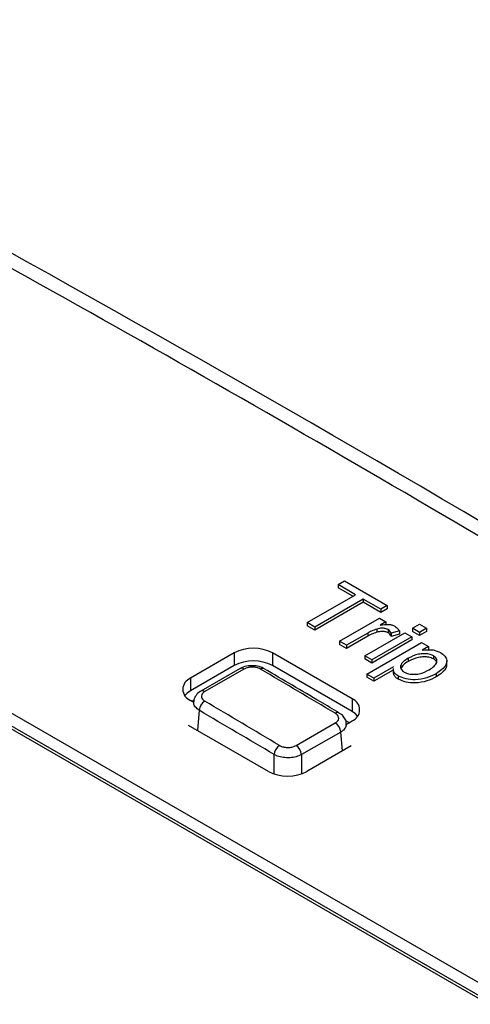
# Paper-space layout 'Sheet1' of a CAD drawing. Header units: millimetres. Extents: x 0 to 420, y 0 to 297.
# Tile 122 of 135: x 336.98 to 339.31, y 269.44 to 274.53. Entities that reach past the tile are written whole.
import ezdxf

# ---------------------------------------------------------------- set-up
doc = ezdxf.new("R2010")
doc.units = ezdxf.units.MM
doc.layers.add('SLD-0', color=179, linetype='Continuous')

psp = doc.layouts.new('Sheet1')

# ---------------------------------------------------------------- linework, layer by layer
at = {"layer": 'SLD-0', "color": 179, "linetype": 'Continuous', "lineweight": 25}
for p, q in [((340.3265, 268.9839), (332.4777, 273.515)), ((332.4211, 273.4823), (340.27, 268.9513)), ((332.4211, 273.466), (340.27, 268.9349)), ((338.6253, 271.6055), (338.6579, 271.6244)), ((338.7159, 271.5532), (338.6253, 271.6055)), ((338.6253, 271.6055), (338.6253, 271.5892)), ((338.7018, 271.545), (338.6253, 271.5892)), ((338.6579, 271.6244), (338.8791, 271.4967)), ((338.4657, 271.4087), (338.7159, 271.5532)), ((338.7558, 271.5302), (338.5056, 271.3857)), ((338.8465, 271.4778), (338.7558, 271.5302)), ((338.7558, 271.5302), (338.7558, 271.5138)), ((338.7558, 271.5138), (338.5056, 271.3694)), ((338.8465, 271.4615), (338.7558, 271.5138)), ((338.8791, 271.4967), (338.8465, 271.4778)), ((338.8791, 271.4803), (338.8465, 271.4615)), ((338.8791, 271.4967), (338.8791, 271.4803)), ((338.6325, 271.3125), (338.8392, 271.4318)), ((338.8392, 271.4318), (338.8718, 271.4129)), ((338.8465, 271.4778), (338.8465, 271.4615)), ((338.5056, 271.3857), (338.4657, 271.4087)), ((338.4657, 271.4087), (338.4657, 271.3924)), ((338.5056, 271.3694), (338.4657, 271.3924)), ((338.5056, 271.3857), (338.5056, 271.3694)), ((338.8718, 271.4129), (338.843, 271.3963)), ((338.8718, 271.4129), (338.8718, 271.3966)), ((339.0096, 271.3794), (339.0459, 271.4004)), ((339.0096, 271.3794), (339.0096, 271.3631)), ((339.0459, 271.3585), (339.0096, 271.3794)), ((339.0459, 271.4004), (339.0822, 271.3794)), ((339.0822, 271.3794), (339.0459, 271.3585)), ((339.0822, 271.3794), (339.0822, 271.3631)), ((338.7786, 271.3549), (338.6688, 271.2915)), ((338.7786, 271.3386), (338.6688, 271.2752)), ((338.7631, 271.2371), (338.9698, 271.3564)), ((338.7786, 271.3549), (338.7786, 271.3386)), ((339.006, 271.3355), (338.7993, 271.2162)), ((338.8256, 271.3756), (338.8256, 271.3592)), ((338.8836, 271.3726), (338.8836, 271.3563)), ((338.9419, 271.3655), (338.8992, 271.3539)), ((338.8992, 271.3539), (338.8992, 271.3375)), ((338.9419, 271.3491), (338.8992, 271.3375)), ((338.9419, 271.3655), (338.9419, 271.3491)), ((338.9698, 271.3564), (339.006, 271.3355)), ((339.006, 271.3355), (339.006, 271.3191)), ((339.0459, 271.3422), (339.0096, 271.3631)), ((339.0822, 271.3631), (339.0459, 271.3422)), ((339.0459, 271.3585), (339.0459, 271.3422)), ((338.6688, 271.2915), (338.6325, 271.3125)), ((338.6325, 271.3125), (338.6325, 271.2961)), ((338.6688, 271.2752), (338.6325, 271.2961)), ((338.6688, 271.2915), (338.6688, 271.2752)), ((338.7739, 271.1429), (339.0568, 271.3062)), ((339.006, 271.3191), (338.7993, 271.1998)), ((339.0568, 271.3062), (339.093, 271.2852)), ((339.093, 271.2852), (339.0602, 271.2663)), ((339.093, 271.2852), (339.093, 271.2689)), ((338.0893, 271.2519), (337.863, 271.1213)), ((338.0893, 271.2519), (338.0893, 271.1866)), ((338.6974, 271.0151), (338.2872, 271.2519)), ((338.2872, 271.2519), (338.2872, 271.1866)), ((338.7631, 271.2371), (338.7631, 271.2208)), ((338.7993, 271.2162), (338.7631, 271.2371)), ((338.988, 271.2246), (338.988, 271.2083)), ((339.1175, 271.2376), (339.1175, 271.2213)), ((338.0893, 271.1866), (337.863, 271.056)), ((338.6974, 270.9498), (338.2872, 271.1866)), ((338.7993, 271.1998), (338.7631, 271.2208)), ((338.7993, 271.2162), (338.7993, 271.1998)), ((338.9123, 271.1809), (338.8102, 271.122)), ((339.1871, 271.1915), (339.1871, 271.2119)), ((338.1191, 271.1709), (337.9167, 271.0541)), ((338.1394, 271.1688), (337.937, 271.052)), ((338.8102, 271.122), (338.7739, 271.1429)), ((338.7739, 271.1429), (338.7739, 271.1266)), ((338.8102, 271.1056), (338.7739, 271.1266)), ((338.9106, 271.1636), (338.8102, 271.1056)), ((338.9106, 271.1722), (338.9106, 271.1517)), ((338.9359, 271.1331), (338.9359, 271.1168)), ((339.1327, 271.1448), (339.1327, 271.1285)), ((337.863, 271.1213), (337.863, 271.056)), ((338.8102, 271.122), (338.8102, 271.1056)), ((337.8456, 271.0437), (337.8339, 271.0315)), ((337.863, 271.056), (337.8456, 271.0437)), ((337.863, 271.007), (337.8797, 270.9973)), ((337.8714, 271.0021), (337.8808, 271.0076)), ((337.8794, 271.0003), (337.8792, 270.9976)), ((338.6974, 271.0151), (338.6974, 270.9498)), ((338.7148, 270.9376), (338.6974, 270.9498)), ((338.7264, 270.9253), (338.7148, 270.9376)), ((338.2662, 270.6389), (337.853, 270.8774)), ((338.4081, 270.7731), (338.6111, 270.8902)), ((338.6631, 270.8811), (338.6974, 270.9009)), ((338.6636, 270.9025), (338.6819, 270.8919)), ((338.6683, 270.8841), (338.6679, 270.888)), ((338.6389, 270.8432), (338.4359, 270.7261)), ((338.6932, 270.7713), (338.4639, 270.6389))]:
    psp.add_line(p, q, dxfattribs=at)
at = {"layer": 'SLD-0', "color": 8, "linetype": 'Continuous', "lineweight": 25}
for p, q in [((337.9084, 270.9555), (337.8989, 270.8509)), ((338.6478, 270.7451), (338.6389, 270.8432)), ((338.2947, 270.6262), (338.2947, 270.7268)), ((338.4359, 270.7261), (338.4359, 270.6264))]:
    psp.add_line(p, q, dxfattribs=at)
at = {"layer": 'SLD-0', "color": 179, "linetype": 'Continuous', "lineweight": 25}
for centre, radius, start, end in [((338.1882, 271.0608), 0.2152, 62.61, 117.39), ((338.1882, 270.9955), 0.2152, 62.61, 117.39), ((338.1274, 271.1528), 0.02, 53.3371, 114.6247), ((338.2358, 271.1525), 0.0197, 65.0232, 126.3279), ((337.8847, 271.0641), 0.0611, 110.7825, 249.2175), ((337.9707, 270.95), 0.0625, 122.6395, 174.941), ((338.6757, 270.958), 0.0611, 290.7839, 69.2161), ((338.577, 270.8383), 0.0621, 4.5149, 56.7331), ((338.3571, 270.721), 0.0626, 122.5837, 174.7193), ((338.374, 270.7212), 0.0621, 4.5149, 56.7331)]:
    psp.add_arc(centre, radius, start, end, dxfattribs=at)
at = {"layer": 'SLD-0', "color": 8, "linetype": 'Continuous', "lineweight": 25}
for centre, radius, start, end in [((337.925, 271.0359), 0.02, 53.3835, 114.2227), ((338.6227, 270.924), 0.0197, 65.5551, 126.4269)]:
    psp.add_arc(centre, radius, start, end, dxfattribs=at)
at = {"layer": 'SLD-0', "color": 179, "linetype": 'Continuous', "lineweight": 25}
for centre, major_axis, ratio, start_param, end_param in [((347.5571, 169.6006), (-71.1009, 111.7438), 0.546425, 5.435695, 5.512897), ((333.583, 161.5335), (-60.6569, 117.751), 0.606745, 5.48833, 5.565531), ((342.1874, 166.5007), (-71.0797, 111.7099), 0.546423, 5.460131, 5.464263), ((332.0967, 160.6754), (-60.6381, 117.7156), 0.606747, 5.512769, 5.516902), ((332.0684, 160.6608), (-60.618, 117.681), 0.606756, 5.512779, 5.516911), ((338.365, 270.6963), (0.14, 0), 0.578871, 3.92836, 5.496418)]:
    psp.add_ellipse(centre, major_axis=major_axis, ratio=ratio, start_param=start_param, end_param=end_param, dxfattribs=at)
at = {"layer": 'SLD-0', "color": 8, "linetype": 'Continuous', "lineweight": 25}
psp.add_ellipse((333.5477, 161.5152), major_axis=(-60.6317, 117.7077), ratio=0.606756, start_param=5.504738, end_param=5.549147, dxfattribs=at)
at = {"layer": 'SLD-0', "color": 179, "linetype": 'Continuous', "lineweight": 25}
for points, knots in [([(338.8836, 271.3726), (338.879, 271.3747), (338.8697, 271.3789), (338.8483, 271.3808), (338.8342, 271.3776), (338.8256, 271.3756)], [0, 0, 0, 0, 0.280303, 0.560891, 1, 1, 1, 1]), ([(338.843, 271.3963), (338.8577, 271.3985), (338.8781, 271.4015), (338.9042, 271.3972), (338.9132, 271.3928), (338.9177, 271.3907)], [0, 0, 0, 0, 0.559592, 0.77974, 1, 1, 1, 1]), ([(338.9177, 271.3907), (338.9237, 271.3864), (338.9345, 271.3789), (338.9397, 271.3696), (338.9419, 271.3655)], [0, 0, 0, 0, 0.559522, 1, 1, 1, 1]), ([(338.8256, 271.3756), (338.8161, 271.3722), (338.7992, 271.3663), (338.7849, 271.3584), (338.7786, 271.3549)], [0, 0, 0, 0, 0.559869, 1, 1, 1, 1]), ([(338.8256, 271.3592), (338.8161, 271.3559), (338.7992, 271.3499), (338.7849, 271.342), (338.7786, 271.3386)], [0, 0, 0, 0, 0.559869, 1, 1, 1, 1]), ([(338.8836, 271.3563), (338.879, 271.3584), (338.8697, 271.3626), (338.8483, 271.3645), (338.8342, 271.3612), (338.8256, 271.3592)], [0, 0, 0, 0, 0.280303, 0.560891, 1, 1, 1, 1]), ([(338.8992, 271.3539), (338.8977, 271.3578), (338.895, 271.3647), (338.8871, 271.3702), (338.8836, 271.3726)], [0, 0, 0, 0, 0.560059, 1, 1, 1, 1]), ([(338.8992, 271.3375), (338.8977, 271.3414), (338.895, 271.3484), (338.8871, 271.3539), (338.8836, 271.3563)], [0, 0, 0, 0, 0.560059, 1, 1, 1, 1]), ([(338.988, 271.2246), (338.979, 271.219), (338.961, 271.2078), (338.9463, 271.1877), (338.9482, 271.1672), (338.961, 271.1575), (338.9673, 271.1527)], [0, 0, 0, 0, 0.281215, 0.560747, 0.780649, 1, 1, 1, 1]), ([(339.1175, 271.2376), (339.1101, 271.2409), (339.0955, 271.2473), (339.0674, 271.2489), (339.0279, 271.245), (339.0045, 271.233), (338.988, 271.2246)], [0, 0, 0, 0, 0.186306, 0.373279, 0.560512, 1, 1, 1, 1]), ([(339.1175, 271.2213), (339.1101, 271.2245), (339.0955, 271.231), (339.0674, 271.2325), (339.0279, 271.2286), (339.0045, 271.2167), (338.988, 271.2083)], [0, 0, 0, 0, 0.186306, 0.373279, 0.560512, 1, 1, 1, 1]), ([(339.0602, 271.2663), (339.0797, 271.2683), (339.1145, 271.2719), (339.142, 271.2596), (339.1541, 271.2542)], [0, 0, 0, 0, 0.560165, 1, 1, 1, 1]), ([(339.0959, 271.1655), (339.1049, 271.1711), (339.1229, 271.1823), (339.1373, 271.2025), (339.1363, 271.223), (339.1237, 271.2328), (339.1175, 271.2376)], [0, 0, 0, 0, 0.28128, 0.560945, 0.780915, 1, 1, 1, 1]), ([(339.1541, 271.2542), (339.1627, 271.2482), (339.18, 271.2364), (339.1893, 271.2133), (339.1819, 271.1795), (339.153, 271.1591), (339.1327, 271.1448)], [0, 0, 0, 0, 0.187094, 0.374052, 0.561103, 1, 1, 1, 1]), ([(338.2437, 271.1699), (338.2428, 271.1706), (338.2339, 271.1781), (338.2088, 271.1845), (338.1721, 271.1876), (338.1397, 271.1823), (338.1249, 271.1729), (338.1201, 271.1698)], [0, 0, 0, 0, 0.029327, 0.286312, 0.571798, 0.861316, 1, 1, 1, 1]), ([(338.2241, 271.1683), (338.2208, 271.17), (338.2124, 271.1744), (338.1954, 271.1785), (338.1751, 271.1793), (338.1551, 271.1762), (338.1446, 271.1713), (338.1394, 271.1688)], [0, 0, 0, 0, 0.140802, 0.355307, 0.570037, 0.785034, 1, 1, 1, 1]), ([(338.988, 271.2083), (338.9786, 271.2027), (338.9612, 271.1924), (338.9539, 271.1786), (338.9505, 271.1722)], [0, 0, 0, 0, 0.537702, 1, 1, 1, 1]), ([(339.1337, 271.2021), (339.1337, 271.2034), (339.1334, 271.2107), (339.1246, 271.2165), (339.1175, 271.2213)], [0, 0, 0, 0, 0.178604, 1, 1, 1, 1]), ([(339.1862, 271.1936), (339.1855, 271.187), (339.1827, 271.1622), (339.1538, 271.1427), (339.1327, 271.1285)], [0, 0, 0, 0, 0.26681, 1, 1, 1, 1]), ([(338.631, 270.9419), (338.5987, 270.961), (338.4698, 271.0374), (338.3408, 271.1133), (338.2441, 271.1703)], [0, 0, 0, 0, 0.250001, 1, 1, 1, 1]), ([(338.9359, 271.1331), (338.9305, 271.1368), (338.9197, 271.1441), (338.9112, 271.1573), (338.912, 271.1661), (338.9124, 271.1701)], [0, 0, 0, 0, 0.354519, 0.708778, 1, 1, 1, 1]), ([(338.9359, 271.1168), (338.9305, 271.1205), (338.9197, 271.1278), (338.9112, 271.141), (338.912, 271.1498), (338.9124, 271.1538)], [0, 0, 0, 0, 0.354519, 0.708778, 1, 1, 1, 1]), ([(339.1327, 271.1448), (339.117, 271.137), (339.0857, 271.1214), (339.0291, 271.1112), (338.9748, 271.1159), (338.9489, 271.1274), (338.9359, 271.1331)], [0, 0, 0, 0, 0.280745, 0.560283, 0.780162, 1, 1, 1, 1]), ([(339.1327, 271.1285), (339.117, 271.1207), (339.0857, 271.1051), (339.0291, 271.0949), (338.9748, 271.0996), (338.9489, 271.111), (338.9359, 271.1168)], [0, 0, 0, 0, 0.280745, 0.560283, 0.780162, 1, 1, 1, 1]), ([(338.9673, 271.1527), (338.9745, 271.1494), (338.9889, 271.1428), (339.0169, 271.1406), (339.0564, 271.1448), (339.0796, 271.1569), (339.0959, 271.1655)], [0, 0, 0, 0, 0.1865789, 0.3734083, 0.5603343, 1, 1, 1, 1]), ([(337.9171, 271.0537), (337.9159, 271.0532), (337.9052, 271.0488), (337.8919, 271.0339), (337.8804, 271.0148), (337.8805, 271.0033), (337.8805, 271.0003)], [0, 0, 0, 0, 0.0541907, 0.4914356, 0.8675623, 1, 1, 1, 1]), ([(337.937, 271.052), (337.9341, 271.05), (337.9267, 271.0452), (337.9199, 271.0353), (337.9187, 271.0235), (337.9241, 271.0118), (337.9327, 271.0056), (337.937, 271.0026)], [0, 0, 0, 0, 0.141369, 0.355882, 0.570431, 0.785199, 1, 1, 1, 1]), ([(338.6111, 270.8902), (338.614, 270.8922), (338.6213, 270.897), (338.6282, 270.9069), (338.6293, 270.9188), (338.6239, 270.9306), (338.6153, 270.9368), (338.611, 270.9399)], [0, 0, 0, 0, 0.141242, 0.355392, 0.56991, 0.784964, 1, 1, 1, 1]), ([(338.6672, 270.8879), (338.6673, 270.8894), (338.6679, 270.899), (338.6594, 270.9156), (338.6466, 270.9324), (338.6346, 270.9386), (338.6301, 270.9409)], [0, 0, 0, 0, 0.064167, 0.425412, 0.784516, 1, 1, 1, 1]), ([(338.3233, 270.7738), (338.3267, 270.7721), (338.3351, 270.7677), (338.3521, 270.7635), (338.3724, 270.7627), (338.3924, 270.7657), (338.4029, 270.7706), (338.4081, 270.7731)], [0, 0, 0, 0, 0.142468, 0.356738, 0.570949, 0.785501, 1, 1, 1, 1]), ([(338.4359, 270.7261), (338.4272, 270.7221), (338.4098, 270.7142), (338.3765, 270.7094), (338.3426, 270.7106), (338.3143, 270.7171), (338.3003, 270.724), (338.2947, 270.7268)], [0, 0, 0, 0, 0.2145223, 0.4291526, 0.6434563, 0.8576599, 1, 1, 1, 1])]:
    psp.add_open_spline(points, degree=3, knots=knots, dxfattribs=at)
at = {"layer": 'SLD-0', "color": 8, "linetype": 'Continuous', "lineweight": 25}
for points, knots in [([(337.9084, 270.9555), (337.9014, 270.9607), (337.8873, 270.9712), (337.8785, 270.9876), (337.8802, 270.9971), (337.8808, 271.0003)], [0, 0, 0, 0, 0.402562, 0.805284, 1, 1, 1, 1]), ([(338.6671, 270.8879), (338.6672, 270.8825), (338.6673, 270.8705), (338.6558, 270.8549), (338.6437, 270.8466), (338.6389, 270.8432)], [0, 0, 0, 0, 0.333421, 0.735192, 1, 1, 1, 1])]:
    psp.add_open_spline(points, degree=3, knots=knots, dxfattribs=at)

doc.saveas('drawing.dxf')
